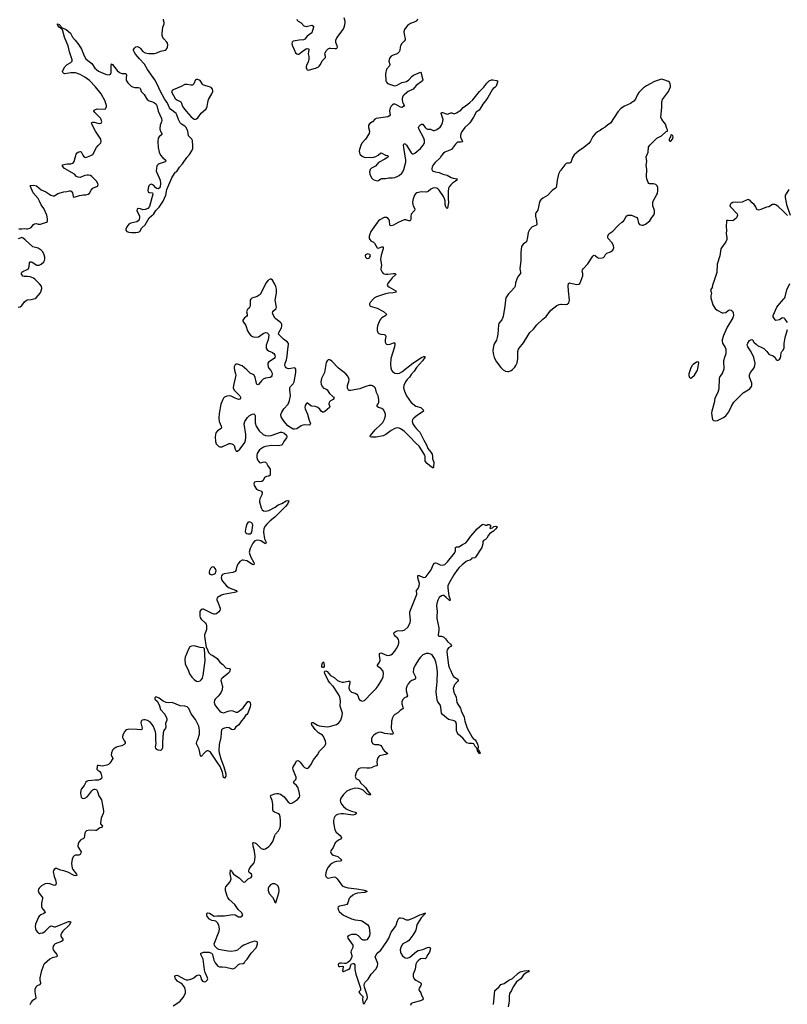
# Model space of a CAD drawing. Header units: inches. Extents: x 1550860 to 1685816, y 509127 to 640511.
# Tile 26 of 91: x 1600715 to 1613886, y 594536 to 611421. Entities that reach past the tile are written whole.
import ezdxf

# ---------------------------------------------------------------- set-up
doc = ezdxf.new("R2010")
doc.units = ezdxf.units.IN
doc.header["$MEASUREMENT"] = 0
for name, color, linetype in [('B6509', 7, 'Continuous'), ('B6600', 7, 'Continuous'), ('B6601', 7, 'Continuous'), ('B6610', 7, 'Continuous'), ('B6611', 7, 'Continuous')]:
    doc.layers.add(name, color=color, linetype=linetype)

msp = doc.modelspace()

# ---------------------------------------------------------------- linework, layer by layer
at = {"layer": 'B6509', "color": 6, "elevation": 600}
for points in [[(1604191, 600000), (1604194, 599990), (1604189, 599930), (1604172, 599890), (1604147, 599853), (1604120, 599820), (1604069, 599771), (1604056, 599750), (1604050, 599710), (1604065, 599670), (1604107, 599610), (1604150, 599563), (1604170, 599547), (1604210, 599536), (1604230, 599538), (1604290, 599564), (1604335, 599575), (1604370, 599571), (1604426, 599546), (1604450, 599548), (1604489, 599570), (1604550, 599619), (1604630, 599727), (1604650, 599731), (1604670, 599710), (1604677, 599670), (1604670, 599635), (1604630, 599529), (1604613, 599507), (1604590, 599489), (1604559, 599441), (1604521, 599399), (1604474, 599330), (1604451, 599309), (1604426, 599294), (1604393, 599247), (1604370, 599242), (1604350, 599249), (1604310, 599277), (1604270, 599282), (1604212, 599268), (1604187, 599253), (1604179, 599241), (1604170, 599190), (1604169, 599110), (1604138, 598990), (1604134, 598890), (1604140, 598850), (1604166, 598746), (1604217, 598610), (1604252, 598490), (1604251, 598449), (1604230, 598415), (1604210, 598423), (1604196, 598516), (1604156, 598616), (1604090, 598703), (1604026, 598810), (1603990, 598857), (1603970, 598873), (1603950, 598881), (1603930, 598881), (1603910, 598872), (1603890, 598855), (1603830, 598787), (1603815, 598795), (1603795, 598910), (1603755, 598990), (1603750, 599010), (1603755, 599045), (1603770, 599079), (1603798, 599170), (1603801, 599230), (1603796, 599276), (1603786, 599306), (1603730, 599418), (1603658, 599518), (1603618, 599610), (1603590, 599636), (1603550, 599646), (1603470, 599654), (1603330, 599713), (1603265, 599705), (1603230, 599710), (1603174, 599734), (1603110, 599786), (1603070, 599805), (1603050, 599809), (1603031, 599790), (1603031, 599770), (1603073, 599733), (1603102, 599682), (1603114, 599654), (1603130, 599590), (1603203, 599510), (1603233, 599450), (1603238, 599430), (1603238, 599410), (1603217, 599350), (1603224, 599290), (1603217, 599270), (1603190, 599231), (1603179, 599190), (1603163, 599023), (1603166, 598934), (1603155, 598905), (1603145, 598895), (1603130, 598889), (1603090, 598894), (1603070, 598906), (1603052, 598930), (1603045, 598950), (1603055, 599010), (1603050, 599070), (1603051, 599169), (1603043, 599210), (1603010, 599299), (1602990, 599335), (1602957, 599370), (1602910, 599402), (1602870, 599415), (1602844, 599416), (1602819, 599410), (1602797, 599390), (1602795, 599365), (1602813, 599293), (1602814, 599270), (1602809, 599251), (1602796, 599244), (1602730, 599250), (1602590, 599255), (1602550, 599241), (1602530, 599229), (1602512, 599210), (1602490, 599170), (1602481, 599130), (1602481, 599110), (1602488, 599090), (1602515, 599050), (1602523, 599030), (1602524, 599010), (1602508, 598990), (1602470, 598970), (1602390, 598951), (1602362, 598938), (1602330, 598916), (1602308, 598892), (1602288, 598850), (1602283, 598810), (1602309, 598770), (1602312, 598750), (1602261, 598670), (1602240, 598650), (1602210, 598638), (1602130, 598621), (1602103, 598623), (1602070, 598633), (1602050, 598629), (1602043, 598617), (1602041, 598570), (1602056, 598550), (1602090, 598528), (1602110, 598499), (1602125, 598430), (1602120, 598410), (1602098, 598390), (1602070, 598380), (1602010, 598380), (1601950, 598371), (1601890, 598370), (1601870, 598363), (1601850, 598347), (1601821, 598290), (1601773, 598230), (1601764, 598210), (1601758, 598158), (1601767, 598090), (1601788, 598068), (1601810, 598064), (1601830, 598068), (1601870, 598093), (1601903, 598130), (1601950, 598195), (1601970, 598213), (1601990, 598223), (1602010, 598225), (1602030, 598218), (1602050, 598185), (1602074, 598110), (1602121, 598041), (1602133, 597953), (1602153, 597853), (1602153, 597833), (1602149, 597810), (1602114, 597730), (1602102, 597650), (1602100, 597630), (1602133, 597590), (1602124, 597576), (1602118, 597570), (1602090, 597560), (1602030, 597518), (1602014, 597514), (1601910, 597520), (1601864, 597510), (1601846, 597494), (1601835, 597470), (1601819, 597390), (1601804, 597376), (1601770, 597361), (1601756, 597350), (1601730, 597314), (1601718, 597290), (1601710, 597250), (1601717, 597230), (1601767, 597150), (1601766, 597130), (1601750, 597106), (1601730, 597095), (1601670, 597091), (1601650, 597082), (1601633, 597067), (1601614, 597026), (1601605, 596950), (1601607, 596910), (1601617, 596870), (1601628, 596848), (1601690, 596770), (1601693, 596747), (1601670, 596738), (1601650, 596744), (1601541, 596801), (1601470, 596823), (1601414, 596834), (1601350, 596864), (1601330, 596864), (1601305, 596850), (1601295, 596830), (1601292, 596810), (1601307, 596730), (1601331, 596671), (1601337, 596643), (1601340, 596610), (1601330, 596580), (1601310, 596571), (1601230, 596603), (1601190, 596607), (1601150, 596603), (1601127, 596593), (1601090, 596565), (1601049, 596530), (1601037, 596510), (1601033, 596490), (1601045, 596450), (1601106, 596370), (1601107, 596350), (1601088, 596270), (1601091, 596210), (1601110, 596170), (1601145, 596130), (1601150, 596110), (1601128, 596092), (1601075, 596070), (1601050, 596050), (1601038, 596030), (1600988, 595910), (1600981, 595870), (1600986, 595830), (1600999, 595799), (1601020, 595770), (1601052, 595752), (1601073, 595753), (1601110, 595764), (1601152, 595790), (1601176, 595810), (1601230, 595870), (1601250, 595879), (1601310, 595867), (1601330, 595867), (1601550, 595953), (1601570, 595958), (1601590, 595950), (1601586, 595930), (1601565, 595890), (1601458, 595790), (1601442, 595770), (1601422, 595730), (1601421, 595710), (1601429, 595690), (1601457, 595650), (1601457, 595630), (1601430, 595615), (1601326, 595574), (1601305, 595555), (1601291, 595530), (1601285, 595490), (1601289, 595470), (1601299, 595450), (1601352, 595390), (1601360, 595370), (1601358, 595362), (1601348, 595352), (1601270, 595333), (1601231, 595310), (1601141, 595230), (1601125, 595210), (1601117, 595190), (1601082, 595090), (1601062, 594990), (1601061, 594950), (1601074, 594910), (1601073, 594890), (1601052, 594870), (1601013, 594850), (1600990, 594830), (1600974, 594790), (1600975, 594750), (1600992, 594648), (1600984, 594630), (1600930, 594594), (1600910, 594570), (1600890, 594527)], [(1603350, 594509), (1603413, 594547), (1603467, 594590), (1603522, 594650), (1603545, 594690), (1603558, 594730), (1603560, 594770), (1603556, 594796), (1603543, 594830), (1603510, 594875), (1603479, 594899), (1603426, 594926), (1603391, 594970), (1603380, 594990), (1603376, 595010), (1603390, 595030), (1603410, 595035), (1603430, 595030), (1603545, 594965), (1603570, 594956), (1603607, 594953), (1603666, 594970), (1603702, 594990), (1603750, 595027), (1603790, 595039), (1603810, 595031), (1603818, 595018), (1603830, 594967), (1603850, 594933), (1603870, 594924), (1603890, 594922), (1603910, 594928), (1603934, 594950), (1603941, 594970), (1603938, 594990), (1603899, 595079), (1603884, 595124), (1603861, 595310), (1603824, 595390), (1603822, 595410), (1603826, 595414), (1603869, 595430), (1603908, 595432), (1603968, 595428), (1603990, 595421), (1604010, 595410), (1604023, 595390), (1604048, 595290), (1604070, 595245), (1604116, 595190), (1604141, 595181), (1604190, 595181), (1604250, 595173), (1604370, 595143), (1604390, 595148), (1604410, 595162), (1604470, 595221), (1604491, 595229), (1604550, 595235), (1604570, 595250), (1604583, 595277), (1604616, 595310), (1604686, 595414), (1604770, 595506), (1604786, 595530), (1604798, 595570), (1604794, 595594), (1604787, 595607), (1604774, 595614), (1604750, 595617), (1604670, 595596), (1604562, 595550), (1604517, 595523), (1604454, 595466), (1604410, 595450), (1604350, 595443), (1604290, 595448), (1604190, 595463), (1604130, 595477), (1604107, 595487), (1604066, 595530), (1604055, 595550), (1604052, 595570), (1604140, 595790), (1604143, 595830), (1604131, 595890), (1604110, 595930), (1604079, 595959), (1604050, 595968), (1604010, 595972), (1603970, 595993), (1603930, 596042), (1603924, 596070), (1603926, 596094), (1603936, 596104), (1603970, 596096), (1604050, 596047), (1604106, 596054), (1604230, 596052), (1604373, 596073), (1604410, 596070), (1604470, 596037), (1604490, 596034), (1604510, 596037), (1604530, 596051), (1604541, 596070), (1604519, 596110), (1604461, 596161), (1604408, 596250), (1604310, 596335), (1604285, 596365), (1604273, 596393), (1604246, 596486), (1604245, 596530), (1604252, 596550), (1604319, 596630), (1604339, 596670), (1604344, 596690), (1604329, 596771), (1604330, 596842), (1604333, 596833), (1604350, 596824), (1604360, 596800), (1604386, 596766), (1604483, 596703), (1604550, 596635), (1604570, 596630), (1604582, 596638), (1604635, 596685), (1604689, 596710), (1604701, 596730), (1604701, 596750), (1604690, 596766), (1604654, 596794), (1604645, 596810), (1604645, 596825), (1604653, 596850), (1604666, 596874), (1604736, 596964), (1604750, 597010), (1604754, 597070), (1604751, 597111), (1604743, 597163), (1604721, 597250), (1604715, 597305), (1604729, 597311), (1604750, 597305), (1604770, 597293), (1604857, 597210), (1604890, 597196), (1604910, 597197), (1604930, 597204), (1604990, 597243), (1605017, 597270), (1605060, 597330), (1605092, 597430), (1605106, 597454), (1605153, 597510), (1605183, 597570), (1605190, 597610), (1605190, 597690), (1605183, 597750), (1605170, 597790), (1605147, 597807), (1605087, 597830), (1605067, 597847), (1605056, 597870), (1605058, 597970), (1605049, 598030), (1605023, 598090), (1605021, 598110), (1605030, 598122), (1605090, 598146), (1605127, 598153), (1605150, 598152), (1605190, 598140), (1605254, 598094), (1605330, 597999), (1605350, 597985), (1605370, 597980), (1605397, 597990), (1605482, 598050), (1605515, 598090), (1605520, 598110), (1605516, 598150), (1605492, 598250), (1605463, 598290), (1605416, 598330), (1605411, 598350), (1605452, 598390), (1605459, 598410), (1605459, 598430), (1605410, 598557), (1605402, 598590), (1605405, 598610), (1605441, 598659), (1605467, 598710), (1605490, 598714), (1605510, 598706), (1605530, 598690), (1605579, 598619), (1605599, 598599), (1605630, 598583), (1605650, 598582), (1605670, 598591), (1605710, 598644), (1605759, 598730), (1605826, 598814), (1605861, 598879), (1605952, 598968), (1605965, 598990), (1605970, 599010), (1605961, 599050), (1605927, 599130), (1605909, 599150), (1605844, 599190), (1605782, 599250), (1605728, 599330), (1605720, 599350), (1605729, 599370), (1605750, 599368), (1605770, 599359), (1605824, 599324), (1605852, 599312), (1605990, 599292), (1606030, 599297), (1606150, 599333), (1606190, 599362), (1606226, 599410), (1606248, 599488), (1606252, 599530), (1606216, 599650), (1606221, 599739), (1606210, 599803), (1606190, 599841), (1606094, 599990), (1606084, 600000)], [(1607365, 600000), (1607360, 599990), (1607349, 599950), (1607347, 599910), (1607372, 599828), (1607358, 599810), (1607316, 599790), (1607293, 599770), (1607272, 599730), (1607271, 599690), (1607291, 599630), (1607293, 599607), (1607274, 599590), (1607245, 599575), (1607205, 599535), (1607150, 599505), (1607130, 599483), (1607110, 599448), (1607094, 599390), (1607088, 599272), (1607093, 599250), (1607126, 599190), (1607122, 599178), (1607110, 599168), (1607070, 599167), (1606982, 599182), (1606910, 599200), (1606870, 599199), (1606830, 599180), (1606793, 599150), (1606770, 599126), (1606752, 599090), (1606749, 599050), (1606770, 599010), (1606790, 598995), (1606806, 598990), (1606870, 598989), (1606910, 598974), (1606931, 598951), (1606957, 598897), (1606977, 598877), (1607019, 598850), (1607028, 598830), (1606990, 598817), (1606910, 598804), (1606890, 598797), (1606875, 598785), (1606859, 598761), (1606846, 598730), (1606845, 598690), (1606851, 598649), (1606847, 598633), (1606835, 598625), (1606790, 598614), (1606750, 598591), (1606716, 598584), (1606670, 598583), (1606610, 598592), (1606556, 598584), (1606530, 598572), (1606510, 598551), (1606488, 598510), (1606474, 598450), (1606475, 598430), (1606484, 598410), (1606537, 598377), (1606571, 598330), (1606633, 598273), (1606652, 598250), (1606689, 598189), (1606717, 598157), (1606730, 598150), (1606735, 598135), (1606741, 598130), (1606710, 598129), (1606670, 598146), (1606606, 598206), (1606570, 598226), (1606530, 598239), (1606470, 598240), (1606390, 598221), (1606329, 598190), (1606270, 598132), (1606228, 598070), (1606216, 598030), (1606217, 598010), (1606236, 597970), (1606271, 597930), (1606319, 597890), (1606352, 597870), (1606407, 597847), (1606475, 597830), (1606493, 597810), (1606472, 597790), (1606430, 597780), (1606270, 597801), (1606230, 597802), (1606190, 597797), (1606166, 597790), (1606143, 597777), (1606124, 597756), (1606109, 597731), (1606099, 597690), (1606100, 597650), (1606122, 597530), (1606143, 597490), (1606211, 597430), (1606229, 597410), (1606238, 597390), (1606221, 597370), (1606187, 597353), (1606155, 597330), (1606130, 597303), (1606095, 597225), (1606055, 597170), (1606050, 597150), (1606052, 597132), (1606068, 597110), (1606095, 597095), (1606172, 597072), (1606241, 597010), (1606230, 596997), (1606215, 596990), (1606150, 596983), (1606110, 596973), (1606068, 596950), (1606043, 596930), (1606006, 596890), (1605983, 596850), (1605967, 596790), (1605964, 596750), (1605970, 596725), (1605990, 596703), (1606010, 596700), (1606110, 596721), (1606135, 596715), (1606164, 596690), (1606206, 596626), (1606250, 596570), (1606289, 596549), (1606350, 596533), (1606497, 596517), (1606630, 596495), (1606651, 596490), (1606679, 596470), (1606630, 596453), (1606510, 596443), (1606470, 596432), (1606434, 596410), (1606386, 596370), (1606371, 596349), (1606346, 596274), (1606330, 596250), (1606290, 596234), (1606200, 596220), (1606182, 596210), (1606173, 596190), (1606184, 596150), (1606198, 596130), (1606245, 596085), (1606270, 596067), (1606410, 595999), (1606470, 595987), (1606570, 595975), (1606588, 595968), (1606684, 595904), (1606704, 595870), (1606710, 595850), (1606724, 595750), (1606718, 595710), (1606690, 595664), (1606670, 595644), (1606650, 595636), (1606610, 595636), (1606586, 595646), (1606529, 595710), (1606490, 595730), (1606409, 595731), (1606350, 595710), (1606342, 595690), (1606344, 595670), (1606434, 595550), (1606429, 595510), (1606401, 595450), (1606396, 595430), (1606412, 595370), (1606414, 595350), (1606408, 595330), (1606378, 595282), (1606346, 595254), (1606310, 595236), (1606290, 595234), (1606236, 595244), (1606210, 595240), (1606186, 595230), (1606179, 595210), (1606184, 595190), (1606190, 595185), (1606210, 595184), (1606251, 595191), (1606266, 595186), (1606268, 595170), (1606251, 595110), (1606260, 595100), (1606270, 595097), (1606349, 595130), (1606381, 595150), (1606394, 595206), (1606408, 595230), (1606430, 595238), (1606450, 595238), (1606464, 595210), (1606464, 595130), (1606482, 595050), (1606562, 594810), (1606560, 594780), (1606532, 594750), (1606550, 594721), (1606602, 594670), (1606596, 594610), (1606610, 594552), (1606630, 594552), (1606650, 594582), (1606657, 594603), (1606670, 594618), (1606681, 594650), (1606676, 594690), (1606630, 594830), (1606626, 594866), (1606631, 594890), (1606645, 594915), (1606695, 594965), (1606745, 595050), (1606823, 595137), (1606854, 595190), (1606858, 595238), (1606815, 595350), (1606851, 595410), (1606910, 595463), (1607014, 595610), (1607046, 595670), (1607087, 595770), (1607163, 595870), (1607174, 595890), (1607190, 595951), (1607210, 595998), (1607230, 596016), (1607250, 596021), (1607290, 596011), (1607344, 595984), (1607370, 595982), (1607390, 595986), (1607490, 596024), (1607580, 596070), (1607610, 596077), (1607650, 596095), (1607666, 596094), (1607670, 596102), (1607672, 596090), (1607659, 596081), (1607656, 596070), (1607601, 596019), (1607536, 595910), (1607521, 595870), (1607516, 595830), (1607505, 595795), (1607460, 595720), (1607391, 595629), (1607368, 595612), (1607291, 595570), (1607270, 595550), (1607252, 595510), (1607245, 595470), (1607249, 595430), (1607257, 595410), (1607285, 595365), (1607310, 595343), (1607330, 595332), (1607368, 595328), (1607410, 595343), (1607521, 595439), (1607550, 595458), (1607630, 595478), (1607710, 595509), (1607753, 595513), (1607760, 595500), (1607761, 595490), (1607745, 595430), (1607705, 595370), (1607690, 595326), (1607670, 595314), (1607630, 595321), (1607590, 595313), (1607550, 595281), (1607530, 595259), (1607510, 595225), (1607500, 595140), (1607466, 595050), (1607466, 595010), (1607473, 594990), (1607489, 594969), (1607512, 594950), (1607588, 594910), (1607602, 594890), (1607604, 594870), (1607600, 594860), (1607567, 594810), (1607561, 594790), (1607568, 594770), (1607599, 594730), (1607608, 594690), (1607630, 594650), (1607636, 594630), (1607624, 594610), (1607590, 594593), (1607458, 594562), (1607433, 594547), (1607423, 594517)], [(1606368, 600000), (1606360, 599970), (1606362, 599950), (1606385, 599910), (1606410, 599889), (1606471, 599871), (1606497, 599857), (1606518, 599830), (1606535, 599775), (1606551, 599750), (1606590, 599736), (1606630, 599748), (1606650, 599762), (1606740, 599860), (1606834, 599950), (1606866, 600000)], [(1608169, 600000), (1608157, 599970), (1608155, 599950), (1608166, 599890), (1608202, 599802), (1608217, 599710), (1608230, 599681), (1608276, 599616), (1608290, 599569), (1608339, 599459), (1608351, 599390), (1608395, 599270), (1608476, 599116), (1608495, 599095), (1608530, 599069), (1608550, 599044), (1608570, 599002), (1608581, 598950), (1608576, 598910), (1608581, 598901), (1608590, 598896), (1608597, 598877), (1608606, 598866), (1608610, 598866), (1608618, 598842), (1608610, 598829), (1608575, 598870), (1608570, 598878), (1608563, 598923), (1608530, 598954), (1608510, 599002), (1608487, 599007), (1608430, 599006), (1608390, 599020), (1608375, 599030), (1608318, 599098), (1608243, 599163), (1608227, 599187), (1608212, 599230), (1608208, 599250), (1608211, 599331), (1608203, 599370), (1608190, 599388), (1608170, 599396), (1608070, 599418), (1607968, 599508), (1607954, 599530), (1607941, 599630), (1607930, 599670), (1607890, 599720), (1607876, 599756), (1607863, 599890), (1607867, 599970), (1607871, 600000)], [(1608847, 594530), (1608870, 594770), (1608938, 594830), (1608970, 594874), (1609030, 594895), (1609110, 594952), (1609170, 594981), (1609270, 595071), (1609305, 595090), (1609370, 595111), (1609437, 595117), (1609450, 595116), (1609457, 595110), (1609448, 595090), (1609405, 595075), (1609357, 595043), (1609313, 594970), (1609262, 594938), (1609241, 594919), (1609183, 594837), (1609152, 594770), (1609120, 594720), (1609111, 594670), (1609112, 594590), (1609097, 594490)]]:
    msp.add_lwpolyline(points, dxfattribs=at)
msp.add_lwpolyline([(1605070, 596604), (1605050, 596603), (1605017, 596583), (1604990, 596552), (1604981, 596530), (1604978, 596490), (1604997, 596437), (1605055, 596375), (1605083, 596323), (1605092, 596290), (1605110, 596278), (1605163, 596450), (1605168, 596490), (1605163, 596530), (1605150, 596560), (1605130, 596580), (1605090, 596600)], close=True, dxfattribs=at)
at = {"layer": 'B6600', "color": 6}
for points, elevation in [([(1600703, 607837), (1600750, 607833), (1600790, 607840), (1600830, 607833), (1600850, 607834), (1600890, 607847), (1600910, 607859), (1600950, 607909), (1600970, 607922), (1601003, 607923), (1601030, 607912), (1601070, 607913), (1601174, 607946), (1601190, 607961), (1601192, 608008), (1601179, 608070), (1601130, 608184), (1601083, 608243), (1601056, 608310), (1601032, 608352), (1600947, 608450), (1600914, 608534), (1600895, 608570), (1600902, 608578), (1600950, 608585), (1601006, 608570), (1601085, 608505), (1601161, 608470), (1601250, 608414), (1601290, 608402), (1601310, 608402), (1601330, 608409), (1601370, 608439), (1601470, 608471), (1601525, 608475), (1601570, 608485), (1601590, 608484), (1601611, 608470), (1601619, 608450), (1601631, 608391), (1601650, 608378), (1601743, 608403), (1601810, 608416), (1601850, 608419), (1601890, 608431), (1601910, 608447), (1601941, 608499), (1601970, 608530), (1601990, 608542), (1602040, 608560), (1602054, 608570), (1602058, 608582), (1602061, 608590), (1602057, 608610), (1602035, 608650), (1601955, 608730), (1601930, 608747), (1601896, 608756), (1601870, 608755), (1601830, 608747), (1601750, 608715), (1601718, 608718), (1601692, 608732), (1601653, 608770), (1601485, 608870), (1601451, 608910), (1601452, 608930), (1601470, 608940), (1601530, 608948), (1601590, 608950), (1601621, 608959), (1601640, 608970), (1601652, 608990), (1601684, 609116), (1601702, 609138), (1601730, 609156), (1601750, 609161), (1601770, 609154), (1601797, 609097), (1601810, 609078), (1601830, 609063), (1601850, 609058), (1601936, 609090), (1601970, 609111), (1602033, 609230), (1602059, 609261), (1602092, 609290), (1602107, 609310), (1602112, 609330), (1602105, 609370), (1602095, 609390), (1602016, 609510), (1601950, 609630), (1601947, 609650), (1601970, 609664), (1601990, 609664), (1602054, 609646), (1602090, 609643), (1602111, 609649), (1602122, 609670), (1602115, 609710), (1602103, 609730), (1602002, 609830), (1601987, 609850), (1601990, 609870), (1602017, 609883), (1602050, 609892), (1602172, 609888), (1602186, 609894), (1602195, 609905), (1602203, 609930), (1602203, 609950), (1602188, 610000)], 600), ([(1603015, 610000), (1603030, 609993), (1603059, 609970), (1603070, 609950), (1603090, 609850), (1603146, 609726), (1603154, 609690), (1603151, 609670), (1603127, 609610), (1603118, 609550), (1603123, 609523), (1603153, 609470), (1603156, 609450), (1603109, 609411), (1603092, 609388), (1603086, 609334), (1603090, 609230), (1603106, 609150), (1603130, 609098), (1603170, 609052), (1603222, 609010), (1603216, 608990), (1603210, 608985), (1603176, 608970), (1603110, 608951), (1603090, 608939), (1603070, 608912), (1603060, 608870), (1603057, 608830), (1603061, 608810), (1603109, 608710), (1603123, 608670), (1603130, 608610), (1603124, 608556), (1603110, 608530), (1603090, 608519), (1603070, 608524), (1603050, 608540), (1603010, 608584), (1602990, 608596), (1602970, 608598), (1602950, 608591), (1602930, 608570), (1602918, 608530), (1602916, 608490), (1602922, 608462), (1602935, 608455), (1602992, 608452), (1603002, 608430), (1602943, 608217), (1602915, 608185), (1602870, 608164), (1602830, 608162), (1602790, 608176), (1602750, 608184), (1602730, 608172), (1602724, 608150), (1602729, 608130), (1602759, 608079), (1602769, 608050), (1602771, 608029), (1602763, 607997), (1602747, 607973), (1602725, 607955), (1602620, 607930), (1602590, 607915), (1602555, 607870), (1602536, 607830), (1602536, 607810), (1602551, 607791), (1602590, 607777), (1602636, 607770), (1602710, 607769), (1602750, 607777), (1602775, 607790), (1602811, 607849), (1602870, 607902), (1602937, 608023), (1603017, 608090), (1603052, 608148), (1603110, 608207), (1603179, 608310), (1603224, 608410), (1603242, 608510), (1603255, 608550), (1603324, 608710), (1603370, 608785), (1603390, 608807), (1603410, 608820), (1603456, 608890), (1603511, 608950), (1603584, 609056), (1603631, 609109), (1603669, 609170), (1603684, 609210), (1603688, 609250), (1603679, 609350), (1603670, 609373), (1603614, 609430), (1603601, 609510), (1603569, 609570), (1603550, 609595), (1603490, 609629), (1603468, 609650), (1603438, 609710), (1603414, 609790), (1603402, 609810), (1603305, 609885), (1603287, 609907), (1603250, 609990), (1603243, 610000)], 600), ([(1603487, 610000), (1603492, 609992), (1603501, 609950), (1603524, 609910), (1603571, 609850), (1603650, 609763), (1603690, 609727), (1603710, 609716), (1603730, 609714), (1603750, 609720), (1603770, 609735), (1603830, 609816), (1603915, 609890), (1603931, 609930), (1603946, 610000)], 600), ([(1608686, 610000), (1608661, 609970), (1608613, 609887), (1608597, 609870), (1608547, 609833), (1608501, 609750), (1608436, 609650), (1608410, 609621), (1608351, 609570), (1608306, 609510), (1608287, 609470), (1608277, 609430), (1608281, 609401), (1608306, 609350), (1608312, 609328), (1608290, 609321), (1608250, 609323), (1608230, 609320), (1608213, 609310), (1608190, 609289), (1608123, 609197), (1608012, 609150), (1607984, 609130), (1607951, 609090), (1607931, 609049), (1607843, 608970), (1607810, 608931), (1607790, 608894), (1607784, 608870), (1607786, 608850), (1607799, 608830), (1607810, 608824), (1607850, 608810), (1607910, 608801), (1607974, 608774), (1608050, 608756), (1608117, 608717), (1608150, 608704), (1608221, 608690), (1608217, 608670), (1608194, 608650), (1608142, 608618), (1608110, 608590), (1608084, 608556), (1608074, 608530), (1608066, 608470), (1608066, 608350), (1608074, 608286), (1608053, 608187), (1608050, 608184), (1608030, 608201), (1608026, 608210), (1608016, 608250), (1608013, 608313), (1608003, 608350), (1607984, 608390), (1607915, 608495), (1607890, 608519), (1607870, 608529), (1607830, 608535), (1607804, 608530), (1607770, 608512), (1607725, 608475), (1607696, 608464), (1607610, 608470), (1607530, 608454), (1607510, 608438), (1607490, 608410), (1607466, 608350), (1607457, 608290), (1607459, 608250), (1607467, 608227), (1607489, 608190), (1607494, 608170), (1607488, 608150), (1607434, 608086), (1607427, 608053), (1607426, 607994), (1607414, 607970), (1607390, 607971), (1607342, 607990), (1607310, 607990), (1607210, 607943), (1607130, 607897), (1607090, 607885), (1607071, 607891), (1607065, 607905), (1607058, 607970), (1607053, 607990), (1607040, 608010), (1607010, 608028), (1606990, 608030), (1606970, 608026), (1606897, 607990), (1606870, 607970), (1606853, 607950), (1606738, 607790), (1606711, 607710), (1606713, 607670), (1606723, 607650), (1606740, 607630), (1606786, 607606), (1606805, 607590), (1606850, 607506), (1606870, 607501), (1606930, 607528), (1606950, 607525), (1606950, 607490), (1606919, 607381), (1606908, 607310), (1606921, 607210), (1606912, 607150), (1606914, 607134), (1606933, 607090), (1606954, 607070), (1606997, 607057), (1607030, 607056), (1607130, 607070), (1607152, 607070), (1607164, 607064), (1607167, 607050), (1607107, 606993), (1607071, 606950), (1607040, 606910), (1607023, 606870), (1607032, 606850), (1607050, 606837), (1607168, 606770), (1607173, 606750), (1607126, 606734), (1607050, 606730), (1606990, 606719), (1606836, 606670), (1606801, 606650), (1606779, 606630), (1606727, 606570), (1606717, 606550), (1606719, 606530), (1606730, 606507), (1606850, 606473), (1606955, 606415), (1607006, 606370), (1606997, 606350), (1606930, 606307), (1606910, 606290), (1606894, 606266), (1606856, 606170), (1606848, 606130), (1606847, 606090), (1606859, 606059), (1606879, 606039), (1606910, 606028), (1606970, 606024), (1606990, 606012), (1606995, 605990), (1606986, 605930), (1606986, 605890), (1606995, 605870), (1607010, 605857), (1607030, 605853), (1607070, 605857), (1607130, 605881), (1607150, 605878), (1607152, 605872), (1607153, 605850), (1607146, 605810), (1607083, 605610), (1607078, 605510), (1607086, 605450), (1607097, 605410), (1607110, 605387), (1607150, 605361), (1607190, 605351), (1607230, 605358), (1607270, 605382), (1607460, 605530), (1607610, 605630), (1607650, 605647), (1607664, 605644), (1607667, 605630), (1607629, 605570), (1607526, 605454), (1607485, 605395), (1607430, 605335), (1607403, 605290), (1607363, 605250), (1607333, 605210), (1607304, 605150), (1607301, 605110), (1607315, 605050), (1607350, 604970), (1607430, 604855), (1607510, 604794), (1607596, 604770), (1607640, 604730), (1607642, 604710), (1607621, 604690), (1607539, 604641), (1607476, 604590), (1607457, 604563), (1607452, 604530), (1607463, 604490), (1607496, 604436), (1607523, 604403), (1607580, 604350), (1607648, 604208), (1607697, 604130), (1607718, 604070), (1607770, 604006), (1607790, 603971), (1607798, 603930), (1607799, 603890), (1607819, 603830), (1607815, 603745), (1607810, 603730), (1607753, 603770), (1607708, 603810), (1607672, 603850), (1607673, 603930), (1607669, 603950), (1607568, 604108), (1607510, 604158), (1607410, 604270), (1607310, 604366), (1607250, 604404), (1607226, 604414), (1607190, 604421), (1607150, 604412), (1607090, 604377), (1606995, 604305), (1606954, 604286), (1606830, 604260), (1606750, 604261), (1606730, 604269), (1606735, 604290), (1606812, 604388), (1606910, 604477), (1606945, 604515), (1606975, 604570), (1606990, 604630), (1606991, 604650), (1606980, 604690), (1606955, 604730), (1606930, 604751), (1606870, 604772), (1606847, 604790), (1606849, 604810), (1606865, 604835), (1606876, 604864), (1606879, 604910), (1606868, 604970), (1606840, 605030), (1606819, 605099), (1606801, 605121), (1606770, 605140), (1606750, 605146), (1606710, 605147), (1606670, 605138), (1606594, 605106), (1606550, 605093), (1606390, 605061), (1606370, 605062), (1606354, 605070), (1606341, 605101), (1606340, 605150), (1606362, 605218), (1606366, 605250), (1606365, 605270), (1606348, 605310), (1606310, 605350), (1606184, 605444), (1606070, 605563), (1606050, 605581), (1606030, 605589), (1606010, 605585), (1605990, 605573), (1605976, 605544), (1605966, 605510), (1605947, 605370), (1605895, 605270), (1605884, 605210), (1605890, 605164), (1605910, 605122), (1605930, 605104), (1605969, 605089), (1605992, 605072), (1606032, 605010), (1606085, 604965), (1606099, 604950), (1606108, 604930), (1606095, 604910), (1606050, 604886), (1606032, 604870), (1606024, 604856), (1606021, 604830), (1606036, 604790), (1606030, 604770), (1605950, 604704), (1605930, 604693), (1605910, 604692), (1605890, 604707), (1605864, 604744), (1605831, 604771), (1605790, 604790), (1605730, 604794), (1605710, 604799), (1605650, 604849), (1605630, 604835), (1605616, 604804), (1605610, 604770), (1605614, 604750), (1605654, 604654), (1605675, 604570), (1605704, 604490), (1605700, 604479), (1605690, 604470), (1605610, 604473), (1605574, 604466), (1605546, 604454), (1605470, 604404), (1605430, 604397), (1605410, 604401), (1605377, 604417), (1605316, 604456), (1605252, 604530), (1605230, 604563), (1605204, 604610), (1605198, 604650), (1605213, 604690), (1605250, 604750), (1605319, 604830), (1605345, 604890), (1605361, 604970), (1605349, 605071), (1605350, 605110), (1605360, 605130), (1605406, 605174), (1605422, 605210), (1605451, 605370), (1605453, 605430), (1605444, 605444), (1605430, 605449), (1605370, 605437), (1605330, 605436), (1605310, 605440), (1605290, 605450), (1605274, 605470), (1605266, 605490), (1605268, 605530), (1605291, 605590), (1605304, 605650), (1605314, 605770), (1605327, 605850), (1605325, 605865), (1605309, 605890), (1605241, 605941), (1605155, 606030), (1605161, 606059), (1605206, 606134), (1605215, 606170), (1605214, 606194), (1605209, 606210), (1605189, 606230), (1605140, 606270), (1605108, 606288), (1605090, 606305), (1605054, 606390), (1605057, 606410), (1605070, 606430), (1605115, 606470), (1605121, 606490), (1605101, 606610), (1605124, 606730), (1605119, 606799), (1605108, 606848), (1605090, 606887), (1605050, 606952), (1605030, 606969), (1605010, 606972), (1604970, 606947), (1604945, 606910), (1604839, 606710), (1604790, 606676), (1604697, 606643), (1604681, 606630), (1604670, 606610), (1604667, 606587), (1604670, 606530), (1604663, 606497), (1604650, 606474), (1604623, 606450), (1604610, 606428), (1604607, 606410), (1604620, 606370), (1604619, 606350), (1604607, 606333), (1604570, 606306), (1604546, 606270), (1604545, 606250), (1604598, 606178), (1604626, 606086), (1604650, 606040), (1604675, 606010), (1604710, 605985), (1604750, 605974), (1604810, 605984), (1604890, 606040), (1604930, 606056), (1604959, 606050), (1604985, 606030), (1604990, 606010), (1604976, 605930), (1604943, 605837), (1604946, 605790), (1604961, 605761), (1604982, 605742), (1605053, 605713), (1605078, 605698), (1605095, 605670), (1605097, 605650), (1605092, 605630), (1605079, 605610), (1604986, 605550), (1604974, 605530), (1604970, 605510), (1604976, 605470), (1604985, 605450), (1605023, 605403), (1605041, 605370), (1605047, 605350), (1605044, 605316), (1605030, 605295), (1605014, 605286), (1604930, 605271), (1604890, 605254), (1604864, 605230), (1604810, 605163), (1604790, 605159), (1604780, 605179), (1604754, 605290), (1604730, 605330), (1604670, 605359), (1604610, 605419), (1604530, 605483), (1604450, 605515), (1604430, 605515), (1604410, 605504), (1604396, 605470), (1604396, 605450), (1604402, 605410), (1604420, 605350), (1604423, 605323), (1604381, 605150), (1604379, 605110), (1604396, 605070), (1604493, 604970), (1604503, 604950), (1604505, 604930), (1604490, 604915), (1604470, 604909), (1604410, 604929), (1604343, 604963), (1604310, 604971), (1604270, 604966), (1604230, 604950), (1604210, 604930), (1604198, 604910), (1604169, 604830), (1604139, 604670), (1604130, 604590), (1604137, 604530), (1604172, 604450), (1604176, 604430), (1604170, 604410), (1604107, 604370), (1604083, 604337), (1604070, 604270), (1604074, 604190), (1604088, 604150), (1604101, 604130), (1604130, 604104), (1604150, 604095), (1604190, 604096), (1604310, 604152), (1604330, 604155), (1604355, 604150), (1604378, 604138), (1604397, 604117), (1604413, 604053), (1604430, 604022), (1604450, 604023), (1604490, 604056), (1604550, 604129), (1604577, 604170), (1604591, 604210), (1604597, 604250), (1604597, 604310), (1604568, 604490), (1604580, 604530), (1604623, 604597), (1604650, 604627), (1604706, 604654), (1604730, 604661), (1604747, 604647), (1604753, 604633), (1604756, 604510), (1604772, 604450), (1604825, 604370), (1604891, 604310), (1604930, 604289), (1604990, 604284), (1605030, 604292), (1605190, 604348), (1605210, 604350), (1605250, 604337), (1605293, 604293), (1605299, 604270), (1605291, 604250), (1605248, 604190), (1605221, 604130), (1605210, 604123), (1605150, 604112), (1605030, 604119), (1604930, 604101), (1604897, 604090), (1604862, 604070), (1604830, 604044), (1604804, 604010), (1604790, 603979), (1604783, 603950), (1604784, 603910), (1604798, 603870), (1604810, 603848), (1604830, 603828), (1604843, 603823), (1604870, 603825), (1604910, 603838), (1604930, 603835), (1604950, 603816), (1604971, 603770), (1605002, 603730), (1605010, 603710), (1605011, 603610), (1604990, 603591), (1604950, 603587), (1604915, 603570), (1604890, 603516), (1604870, 603500), (1604765, 603495), (1604746, 603490), (1604731, 603469), (1604738, 603430), (1604780, 603370), (1604810, 603351), (1604850, 603343), (1604866, 603330), (1604874, 603314), (1604872, 603270), (1604836, 603204), (1604828, 603172), (1604828, 603150), (1604857, 603050), (1604877, 603017), (1604899, 602999), (1604930, 602992), (1604990, 603005), (1605099, 603061), (1605150, 603100), (1605214, 603126), (1605290, 603169), (1605314, 603174), (1605331, 603170), (1605326, 603150), (1605310, 603115), (1605276, 603070), (1605091, 602889), (1605010, 602824), (1604954, 602770), (1604921, 602730), (1604904, 602690), (1604898, 602630), (1604918, 602518), (1604940, 602470), (1604942, 602450), (1604938, 602442), (1604930, 602435), (1604850, 602484), (1604828, 602492), (1604790, 602497), (1604750, 602485), (1604716, 602444), (1604667, 602350), (1604655, 602290), (1604663, 602250), (1604682, 602202), (1604730, 602110), (1604739, 602090), (1604738, 602082), (1604730, 602073), (1604710, 602078), (1604610, 602138), (1604550, 602152), (1604530, 602150), (1604492, 602128), (1604462, 602090), (1604442, 602050), (1604424, 601976), (1604410, 601960), (1604370, 601943), (1604223, 601917), (1604196, 601904), (1604178, 601882), (1604171, 601850), (1604184, 601810), (1604195, 601790), (1604264, 601710), (1604310, 601678), (1604392, 601650), (1604430, 601630), (1604448, 601610), (1604403, 601597), (1604210, 601561), (1604180, 601550), (1604108, 601510), (1604098, 601490), (1604099, 601470), (1604112, 601430), (1604156, 601330), (1604156, 601310), (1604149, 601290), (1604130, 601264), (1604090, 601231), (1604070, 601225), (1604050, 601226), (1604016, 601236), (1603950, 601272), (1603870, 601310), (1603850, 601311), (1603830, 601305), (1603815, 601290), (1603806, 601270), (1603804, 601250), (1603806, 601190), (1603812, 601170), (1603830, 601142), (1603899, 601079), (1603913, 601053), (1603920, 601030), (1603919, 600961), (1603911, 600929), (1603885, 600870), (1603886, 600850), (1603914, 600654), (1603930, 600631), (1603957, 600570), (1603970, 600551), (1603990, 600536), (1604030, 600519), (1604104, 600464), (1604150, 600403), (1604201, 600361), (1604250, 600307), (1604270, 600298), (1604310, 600297), (1604326, 600286), (1604322, 600250), (1604310, 600227), (1604271, 600189), (1604188, 600130), (1604173, 600110), (1604168, 600090), (1604170, 600070), (1604191, 600000)], 600), ([(1607288, 610000), (1607312, 609950), (1607303, 609930), (1607270, 609915), (1607250, 609918), (1607170, 609969), (1607150, 609973), (1607129, 609970), (1607110, 609959), (1607090, 609940), (1607067, 609893), (1607062, 609850), (1607070, 609790), (1607061, 609770), (1607030, 609757), (1606830, 609728), (1606810, 609716), (1606769, 609671), (1606722, 609638), (1606702, 609610), (1606698, 609570), (1606715, 609510), (1606709, 609471), (1606648, 609370), (1606593, 609310), (1606569, 609270), (1606539, 609170), (1606543, 609130), (1606555, 609110), (1606590, 609079), (1606624, 609064), (1606650, 609060), (1606710, 609064), (1606770, 609058), (1606826, 609074), (1606863, 609097), (1606910, 609135), (1606930, 609134), (1606990, 609100), (1607031, 609090), (1607035, 609070), (1606978, 609030), (1606869, 608971), (1606818, 608910), (1606750, 608872), (1606729, 608850), (1606717, 608810), (1606721, 608770), (1606750, 608710), (1606781, 608681), (1606810, 608667), (1606850, 608660), (1606870, 608664), (1606910, 608690), (1606930, 608698), (1606990, 608696), (1607050, 608711), (1607110, 608710), (1607150, 608716), (1607190, 608730), (1607224, 608750), (1607270, 608790), (1607288, 608812), (1607306, 608850), (1607341, 608979), (1607339, 609010), (1607304, 609230), (1607302, 609270), (1607310, 609298), (1607330, 609291), (1607350, 609271), (1607430, 609136), (1607450, 609122), (1607470, 609120), (1607493, 609130), (1607590, 609211), (1607636, 609270), (1607659, 609310), (1607662, 609350), (1607649, 609390), (1607564, 609550), (1607557, 609570), (1607562, 609590), (1607590, 609618), (1607610, 609630), (1607630, 609631), (1607671, 609571), (1607690, 609554), (1607710, 609546), (1607762, 609542), (1607810, 609519), (1607830, 609519), (1607870, 609535), (1607930, 609580), (1607954, 609610), (1607972, 609650), (1607979, 609710), (1607944, 609810), (1607950, 609830), (1607970, 609829), (1608050, 609802), (1608075, 609805), (1608110, 609822), (1608130, 609823), (1608170, 609809), (1608210, 609823), (1608282, 609870), (1608324, 609916), (1608407, 609973), (1608436, 610000)], 600), ([(1610000, 608841), (1609990, 608827), (1609959, 608770), (1609935, 608670), (1609925, 608570), (1609918, 608542), (1609909, 608530), (1609850, 608492), (1609770, 608403), (1609690, 608359), (1609656, 608330), (1609641, 608310), (1609628, 608270), (1609608, 608152), (1609573, 608110), (1609567, 608090), (1609567, 608050), (1609583, 607970), (1609587, 607910), (1609570, 607890), (1609511, 607869), (1609464, 607816), (1609438, 607770), (1609428, 607690), (1609411, 607610), (1609353, 607570), (1609328, 607530), (1609312, 607430), (1609315, 607290), (1609294, 607150), (1609310, 607090), (1609307, 607070), (1609270, 607022), (1609243, 606970), (1609221, 606910), (1609214, 606850), (1609206, 606830), (1609150, 606763), (1609101, 606719), (1609058, 606650), (1609049, 606611), (1609038, 606510), (1609008, 606332), (1608985, 606275), (1608945, 606230), (1608934, 606210), (1608929, 606190), (1608921, 606030), (1608910, 605970), (1608895, 605925), (1608850, 605850), (1608842, 605818), (1608833, 605753), (1608838, 605698), (1608859, 605630), (1608895, 605555), (1608970, 605454), (1609010, 605418), (1609050, 605392), (1609090, 605385), (1609110, 605387), (1609150, 605404), (1609170, 605420), (1609210, 605460), (1609230, 605490), (1609250, 605539), (1609264, 605610), (1609265, 605730), (1609273, 605770), (1609283, 605790), (1609358, 605882), (1609437, 606010), (1609470, 606055), (1609530, 606115), (1609590, 606188), (1609690, 606285), (1609750, 606330), (1609830, 606440), (1609930, 606522), (1609970, 606537), (1610000, 606541)], 700), ([(1600690, 606491), (1600723, 606497), (1600750, 606520), (1600799, 606581), (1600830, 606610), (1600850, 606617), (1600910, 606622), (1600980, 606640), (1600999, 606650), (1601068, 606730), (1601086, 606770), (1601095, 606810), (1601089, 606850), (1601057, 606890), (1600974, 606970), (1600950, 606990), (1600892, 607010), (1600850, 607016), (1600790, 607017), (1600770, 607025), (1600749, 607050), (1600742, 607070), (1600744, 607076), (1600754, 607090), (1600770, 607101), (1600846, 607134), (1600865, 607150), (1600880, 607190), (1600882, 607250), (1600892, 607268), (1600910, 607271), (1600930, 607263), (1601010, 607213), (1601050, 607210), (1601084, 607230), (1601127, 607270), (1601141, 607290), (1601147, 607313), (1601146, 607350), (1601136, 607390), (1601110, 607437), (1601085, 607470), (1601030, 607503), (1600943, 607523), (1600810, 607647), (1600774, 607674), (1600750, 607683), (1600739, 607681), (1600690, 607663)], 600), ([(1606866, 600000), (1606930, 600100), (1606951, 600150), (1606959, 600210), (1606949, 600249), (1606910, 600293), (1606863, 600323), (1606856, 600336), (1606855, 600350), (1606864, 600370), (1606890, 600404), (1606900, 600430), (1606902, 600450), (1606888, 600510), (1606890, 600550), (1606910, 600562), (1606930, 600560), (1607010, 600525), (1607050, 600520), (1607086, 600530), (1607110, 600548), (1607150, 600594), (1607181, 600639), (1607207, 600690), (1607219, 600730), (1607218, 600770), (1607212, 600790), (1607195, 600815), (1607155, 600850), (1607145, 600865), (1607136, 600890), (1607141, 600910), (1607157, 600923), (1607190, 600938), (1607290, 600946), (1607322, 600958), (1607375, 601005), (1607405, 601055), (1607415, 601085), (1607418, 601122), (1607408, 601232), (1607411, 601269), (1607524, 601550), (1607527, 601570), (1607522, 601630), (1607553, 601667), (1607570, 601714), (1607573, 601753), (1607549, 601851), (1607548, 601892), (1607570, 601891), (1607630, 601858), (1607650, 601855), (1607677, 601863), (1607690, 601874), (1607775, 601985), (1607810, 602072), (1607830, 602098), (1607850, 602104), (1607870, 602101), (1607930, 602074), (1607970, 602065), (1608010, 602078), (1608057, 602123), (1608173, 602270), (1608191, 602310), (1608190, 602371), (1608210, 602380), (1608250, 602382), (1608310, 602423), (1608370, 602452), (1608398, 602482), (1608454, 602566), (1608533, 602650), (1608562, 602690), (1608650, 602762), (1608670, 602771), (1608710, 602752), (1608730, 602752), (1608750, 602762), (1608770, 602762), (1608794, 602750), (1608794, 602730), (1608782, 602710), (1608790, 602694), (1608830, 602707), (1608853, 602727), (1608886, 602734), (1608898, 602730), (1608905, 602710), (1608896, 602704), (1608891, 602690), (1608877, 602683), (1608842, 602650), (1608797, 602623), (1608775, 602605), (1608757, 602583), (1608730, 602527), (1608710, 602509), (1608682, 602498), (1608671, 602489), (1608664, 602470), (1608663, 602430), (1608642, 602370), (1608538, 602202), (1608526, 602193), (1608475, 602185), (1608465, 602170), (1608446, 602154), (1608400, 602140), (1608373, 602127), (1608307, 602073), (1608255, 602025), (1608227, 601993), (1608162, 601898), (1608081, 601750), (1608063, 601710), (1608061, 601670), (1608079, 601539), (1608099, 601479), (1608107, 601470), (1608098, 601462), (1608090, 601463), (1608034, 601514), (1607990, 601545), (1607970, 601546), (1607950, 601539), (1607915, 601510), (1607891, 601469), (1607873, 601410), (1607868, 601370), (1607876, 601270), (1607870, 601190), (1607872, 601150), (1607905, 600990), (1607909, 600951), (1607895, 600870), (1607897, 600857), (1607910, 600847), (1607950, 600850), (1607970, 600844), (1607990, 600831), (1608021, 600801), (1608055, 600755), (1608109, 600710), (1608122, 600690), (1608110, 600670), (1608070, 600646), (1608050, 600617), (1608045, 600590), (1608047, 600530), (1608071, 600350), (1608086, 600310), (1608115, 600255), (1608129, 600209), (1608160, 600160), (1608230, 600110), (1608238, 600090), (1608227, 600070), (1608172, 600008), (1608169, 600000)], 600), ([(1607871, 600000), (1607881, 600079), (1607882, 600230), (1607873, 600330), (1607854, 600410), (1607830, 600468), (1607810, 600503), (1607790, 600528), (1607770, 600541), (1607730, 600550), (1607690, 600549), (1607650, 600537), (1607630, 600526), (1607590, 600491), (1607570, 600463), (1607500, 600350), (1607474, 600290), (1607469, 600229), (1607475, 600210), (1607508, 600150), (1607509, 600130), (1607492, 600108), (1607444, 600090), (1607410, 600067), (1607379, 600030), (1607365, 600000)], 600), ([(1606084, 600000), (1606037, 600050), (1606008, 600090), (1605948, 600210), (1605945, 600235), (1605950, 600250), (1605970, 600256), (1605990, 600244), (1606050, 600177), (1606110, 600142), (1606170, 600090), (1606210, 600070), (1606250, 600061), (1606270, 600062), (1606350, 600080), (1606376, 600076), (1606380, 600070), (1606381, 600050), (1606368, 600000)], 600)]:
    msp.add_lwpolyline(points, dxfattribs=dict(at, elevation=elevation))
at = {"layer": 'B6600', "color": 6, "elevation": 600}
for points in [[(1606690, 607403), (1606670, 607402), (1606649, 607391), (1606645, 607370), (1606650, 607350), (1606663, 607330), (1606690, 607323), (1606709, 607330), (1606719, 607341), (1606735, 607370), (1606726, 607390), (1606716, 607396)], [(1604650, 602807), (1604630, 602799), (1604613, 602767), (1604595, 602710), (1604584, 602644), (1604588, 602628), (1604609, 602609), (1604630, 602602), (1604670, 602606), (1604686, 602614), (1604698, 602630), (1604714, 602754), (1604712, 602772), (1604698, 602790), (1604670, 602804)], [(1604030, 602036), (1604010, 602030), (1603987, 602010), (1603970, 601977), (1603965, 601950), (1603966, 601927), (1603979, 601910), (1604010, 601900), (1604030, 601904), (1604062, 601918), (1604072, 601928), (1604082, 601950), (1604084, 601970), (1604081, 601990), (1604070, 602012), (1604050, 602032)], [(1603710, 600683), (1603661, 600679), (1603636, 600664), (1603613, 600627), (1603556, 600490), (1603548, 600448), (1603556, 600376), (1603565, 600345), (1603608, 600270), (1603630, 600204), (1603670, 600145), (1603710, 600105), (1603750, 600078), (1603772, 600072), (1603810, 600081), (1603830, 600099), (1603850, 600130), (1603864, 600176), (1603896, 600430), (1603884, 600630), (1603879, 600639), (1603866, 600646), (1603810, 600653)], [(1605930, 600309), (1605910, 600309), (1605897, 600330), (1605897, 600350), (1605910, 600392), (1605930, 600411), (1605940, 600350), (1605939, 600330)]]:
    msp.add_lwpolyline(points, close=True, dxfattribs=at)
at = {"layer": 'B6601', "color": 6, "elevation": 600}
for points in [[(1603243, 610000), (1603207, 610050), (1603129, 610189), (1603074, 610314), (1603032, 610392), (1602906, 610566), (1602856, 610656), (1602770, 610748), (1602703, 610830), (1602677, 610870), (1602670, 610890), (1602670, 610911), (1602690, 610941), (1602710, 610957), (1602730, 610959), (1602750, 610956), (1602770, 610946), (1602790, 610928), (1602830, 610878), (1602870, 610855), (1602930, 610843), (1603030, 610839), (1603070, 610850), (1603130, 610879), (1603190, 610890), (1603210, 610900), (1603230, 610911), (1603246, 610930), (1603253, 610950), (1603256, 610990), (1603250, 611019), (1603238, 611038), (1603187, 611090), (1603170, 611117), (1603160, 611150), (1603159, 611190), (1603170, 611290), (1603195, 611350), (1603196, 611370), (1603183, 611410), (1603183, 611430)], [(1605469, 611429), (1605478, 611410), (1605495, 611395), (1605545, 611365), (1605590, 611317), (1605608, 611308), (1605630, 611306), (1605730, 611327), (1605754, 611310), (1605755, 611290), (1605727, 611193), (1605650, 611138), (1605610, 611085), (1605587, 611073), (1605510, 611070), (1605410, 611055), (1605390, 611038), (1605385, 611015), (1605390, 610982), (1605421, 610921), (1605449, 610850), (1605470, 610834), (1605490, 610829), (1605510, 610832), (1605530, 610845), (1605585, 610895), (1605630, 610922), (1605650, 610927), (1605670, 610922), (1605676, 610916), (1605678, 610910), (1605669, 610871), (1605667, 610833), (1605677, 610790), (1605679, 610741), (1605667, 610693), (1605641, 610650), (1605632, 610610), (1605632, 610590), (1605640, 610570), (1605650, 610559), (1605670, 610554), (1605810, 610595), (1605840, 610610), (1605856, 610624), (1605874, 610650), (1605907, 610713), (1605960, 610770), (1605963, 610790), (1605953, 610830), (1605955, 610850), (1605979, 610890), (1606010, 610921), (1606030, 610930), (1606050, 610932), (1606130, 610924), (1606151, 610929), (1606161, 610939), (1606167, 610950), (1606164, 610970), (1606137, 611030), (1606140, 611070), (1606157, 611110), (1606264, 611250), (1606285, 611290), (1606294, 611330), (1606297, 611370), (1606297, 611390), (1606283, 611450)], [(1607542, 611430), (1607530, 611403), (1607510, 611388), (1607423, 611357), (1607370, 611319), (1607345, 611295), (1607317, 611250), (1607309, 611210), (1607311, 611170), (1607330, 611090), (1607327, 611073), (1607313, 611050), (1607273, 611010), (1607250, 610973), (1607242, 610950), (1607237, 610890), (1607225, 610870), (1607190, 610833), (1607123, 610810), (1607090, 610794), (1607061, 610759), (1607050, 610710), (1607065, 610650), (1607061, 610630), (1607008, 610570), (1606993, 610490), (1606998, 610370), (1607006, 610347), (1607027, 610327), (1607130, 610290), (1607150, 610289), (1607190, 610297), (1607270, 610341), (1607330, 610353), (1607350, 610361), (1607390, 610390), (1607448, 610452), (1607470, 610469), (1607590, 610522), (1607605, 610505), (1607616, 610450), (1607635, 610390), (1607629, 610370), (1607517, 610290), (1607466, 610230), (1607382, 610190), (1607310, 610135), (1607289, 610110), (1607275, 610070), (1607275, 610050), (1607285, 610005), (1607288, 610000)], [(1602188, 610000), (1602185, 610010), (1602112, 610150), (1602016, 610270), (1601910, 610377), (1601830, 610436), (1601790, 610459), (1601750, 610479), (1601670, 610508), (1601593, 610507), (1601490, 610493), (1601465, 610504), (1601456, 610516), (1601449, 610530), (1601453, 610550), (1601492, 610610), (1601530, 610650), (1601593, 610687), (1601613, 610710), (1601616, 610730), (1601572, 610870), (1601549, 610970), (1601522, 611022), (1601483, 611123), (1601447, 611247), (1601440, 611259), (1601418, 611278), (1601390, 611294), (1601370, 611319), (1601363, 611330), (1601366, 611350), (1601390, 611337), (1601443, 611283), (1601510, 611250), (1601584, 611190), (1601620, 611120), (1601666, 611070), (1601729, 610990), (1601776, 610916), (1601823, 610803), (1601851, 610751), (1601882, 610722), (1601951, 610671), (1602006, 610590), (1602030, 610564), (1602070, 610539), (1602190, 610484), (1602230, 610477), (1602259, 610481), (1602271, 610489), (1602284, 610516), (1602284, 610636), (1602290, 610661), (1602310, 610650), (1602390, 610552), (1602430, 610517), (1602470, 610497), (1602530, 610500), (1602536, 610496), (1602545, 610470), (1602542, 610430), (1602544, 610390), (1602550, 610370), (1602570, 610336), (1602630, 610280), (1602650, 610267), (1602690, 610256), (1602750, 610258), (1602774, 610254), (1602790, 610231), (1602801, 610190), (1602850, 610139), (1602889, 610069), (1602904, 610050), (1602934, 610030), (1602991, 610011), (1603015, 610000)], [(1603946, 610000), (1603957, 610050), (1604013, 610150), (1604028, 610190), (1604030, 610209), (1604026, 610230), (1603998, 610258), (1603971, 610271), (1603870, 610299), (1603853, 610313), (1603810, 610376), (1603774, 610394), (1603750, 610396), (1603730, 610389), (1603702, 610318), (1603680, 610300), (1603650, 610296), (1603590, 610312), (1603550, 610307), (1603486, 610274), (1603350, 610218), (1603335, 610210), (1603322, 610190), (1603324, 610170), (1603384, 610070), (1603410, 610044), (1603481, 610010), (1603487, 610000)], [(1608436, 610000), (1608490, 610049), (1608605, 610190), (1608679, 610261), (1608730, 610335), (1608770, 610370), (1608810, 610388), (1608831, 610391), (1608899, 610379), (1608911, 610371), (1608914, 610350), (1608890, 610280), (1608870, 610258), (1608841, 610239), (1608822, 610218), (1608750, 610088), (1608710, 610027), (1608686, 610000)]]:
    msp.add_lwpolyline(points, dxfattribs=at)
at = {"layer": 'B6610', "color": 6, "elevation": 700}
for points in [[(1610000, 606541), (1610010, 606543), (1610090, 606538), (1610110, 606544), (1610135, 606565), (1610145, 606590), (1610147, 606613), (1610130, 606770), (1610126, 606854), (1610130, 606896), (1610150, 606910), (1610270, 606879), (1610310, 606884), (1610324, 606896), (1610346, 606934), (1610379, 607030), (1610378, 607070), (1610368, 607110), (1610370, 607130), (1610383, 607150), (1610466, 607234), (1610550, 607366), (1610563, 607377), (1610570, 607382), (1610590, 607379), (1610630, 607343), (1610650, 607334), (1610710, 607336), (1610730, 607343), (1610750, 607359), (1610767, 607393), (1610790, 607417), (1610850, 607438), (1610872, 607450), (1610890, 607470), (1610907, 607510), (1610902, 607550), (1610878, 607598), (1610812, 607670), (1610806, 607690), (1610808, 607710), (1610824, 607750), (1610890, 607792), (1610970, 607882), (1610998, 607902), (1611046, 607950), (1611073, 607967), (1611092, 607990), (1611122, 608050), (1611150, 608071), (1611211, 608071), (1611305, 608030), (1611316, 608010), (1611331, 607930), (1611350, 607910), (1611390, 607898), (1611410, 607898), (1611450, 607913), (1611529, 607970), (1611562, 608030), (1611597, 608070), (1611610, 608110), (1611610, 608130), (1611607, 608150), (1611579, 608230), (1611580, 608290), (1611595, 608330), (1611644, 608410), (1611658, 608442), (1611664, 608490), (1611662, 608542), (1611651, 608571), (1611630, 608592), (1611588, 608608), (1611524, 608604), (1611510, 608610), (1611498, 608630), (1611477, 608690), (1611470, 608730), (1611475, 608850), (1611465, 608925), (1611478, 608990), (1611464, 609070), (1611498, 609150), (1611506, 609234), (1611526, 609270), (1611630, 609373), (1611650, 609388), (1611730, 609428), (1611810, 609501), (1611829, 609511), (1611829, 609530), (1611817, 609557), (1611796, 609630), (1611731, 609710), (1611715, 609750), (1611735, 609915), (1611733, 610000)], [(1611221, 610000), (1611198, 609982), (1611090, 609937), (1611030, 609898), (1610981, 609839), (1610850, 609644), (1610805, 609615), (1610762, 609578), (1610712, 609550), (1610677, 609523), (1610630, 609498), (1610590, 609464), (1610550, 609418), (1610510, 609340), (1610480, 609300), (1610370, 609210), (1610310, 609173), (1610230, 609103), (1610202, 609058), (1610180, 608990), (1610170, 608973), (1610150, 608963), (1610110, 608960), (1610090, 608952), (1610067, 608933), (1610000, 608841)], [(1613915, 608510), (1613864, 608436), (1613852, 608410), (1613850, 608370), (1613874, 608254), (1613937, 608070)], [(1613890, 608062), (1613817, 608137), (1613730, 608216), (1613690, 608244), (1613670, 608252), (1613650, 608254), (1613630, 608249), (1613570, 608213), (1613530, 608203), (1613434, 608166), (1613390, 608155), (1613366, 608166), (1613345, 608210), (1613318, 608250), (1613281, 608281), (1613244, 608324), (1613210, 608339), (1613110, 608292), (1613030, 608287), (1612990, 608292), (1612950, 608286), (1612923, 608270), (1612904, 608250), (1612901, 608230), (1612911, 608210), (1613023, 608090), (1613031, 608070), (1613027, 608050), (1613016, 608024), (1613003, 608010), (1612950, 607973), (1612870, 607979), (1612850, 607975), (1612845, 607970), (1612835, 607870), (1612842, 607810), (1612838, 607750), (1612847, 607687), (1612847, 607650), (1612831, 607610), (1612756, 607510), (1612748, 607490), (1612731, 607370), (1612684, 607230), (1612676, 607084), (1612627, 606930), (1612601, 606870), (1612595, 606830), (1612571, 606790), (1612587, 606730), (1612573, 606687), (1612575, 606650), (1612583, 606610), (1612609, 606529), (1612650, 606466), (1612681, 606441), (1612770, 606396), (1612786, 606394), (1612830, 606402), (1612870, 606435), (1612890, 606443), (1612920, 606440), (1612930, 606436), (1612943, 606423), (1612956, 606396), (1612964, 606350), (1612952, 606308), (1612855, 606150), (1612794, 606006), (1612770, 605930), (1612768, 605908), (1612775, 605875), (1612819, 605799), (1612829, 605770), (1612833, 605730), (1612830, 605690), (1612807, 605630), (1612792, 605568), (1612796, 605430), (1612773, 605367), (1612722, 605290), (1612717, 605270), (1612713, 605090), (1612693, 605030), (1612645, 604930), (1612632, 604850), (1612592, 604710), (1612587, 604673), (1612594, 604594), (1612604, 604564), (1612621, 604550), (1612650, 604540), (1612690, 604548), (1612790, 604601), (1612830, 604630), (1612884, 604696), (1612930, 604791), (1612970, 604859), (1612990, 604885), (1613053, 604950), (1613130, 605019), (1613245, 605090), (1613271, 605129), (1613278, 605150), (1613278, 605190), (1613236, 605290), (1613238, 605330), (1613254, 605370), (1613315, 605450), (1613329, 605489), (1613335, 605530), (1613314, 605630), (1613265, 605725), (1613208, 605808), (1613201, 605830), (1613200, 605850), (1613206, 605874), (1613239, 605921), (1613270, 605939), (1613290, 605931), (1613313, 605890), (1613350, 605854), (1613375, 605835), (1613450, 605800), (1613481, 605781), (1613533, 605733), (1613570, 605686), (1613590, 605673), (1613630, 605662), (1613650, 605650), (1613672, 605632), (1613694, 605594), (1613710, 605582), (1613730, 605582), (1613750, 605595), (1613770, 605624), (1613777, 605650), (1613781, 605710), (1613791, 605729), (1613812, 605750), (1613831, 605790), (1613834, 605870), (1613847, 605970), (1613889, 606110)], [(1613891, 606230), (1613850, 606286), (1613830, 606301), (1613810, 606309), (1613790, 606301), (1613750, 606273), (1613690, 606263), (1613675, 606275), (1613644, 606324), (1613641, 606350), (1613707, 606493), (1613784, 606590), (1613829, 606631), (1613842, 606650), (1613851, 606670), (1613880, 606790), (1613930, 606898)]]:
    msp.add_lwpolyline(points, dxfattribs=at)
for points in [[(1611894, 609446), (1611890, 609446), (1611883, 609410), (1611870, 609394), (1611860, 609370), (1611859, 609350), (1611870, 609335), (1611890, 609339), (1611917, 609370), (1611929, 609409), (1611922, 609430), (1611910, 609442)], [(1612355, 605555), (1612326, 605550), (1612271, 605510), (1612253, 605490), (1612232, 605448), (1612198, 605350), (1612197, 605317), (1612210, 605283), (1612230, 605276), (1612250, 605283), (1612293, 605327), (1612346, 605410), (1612353, 605433), (1612360, 605510), (1612366, 605530), (1612365, 605545)]]:
    msp.add_lwpolyline(points, close=True, dxfattribs=at)
at = {"layer": 'B6611', "color": 6, "elevation": 700}
msp.add_lwpolyline([(1611733, 610000), (1611732, 610010), (1611736, 610030), (1611745, 610050), (1611847, 610190), (1611867, 610230), (1611879, 610270), (1611882, 610290), (1611878, 610318), (1611867, 610347), (1611850, 610361), (1611770, 610392), (1611730, 610399), (1611710, 610396), (1611610, 610358), (1611470, 610289), (1611417, 610250), (1611338, 610170), (1611310, 610125), (1611282, 610058), (1611254, 610026), (1611221, 610000)], dxfattribs=at)

doc.saveas('drawing.dxf')
